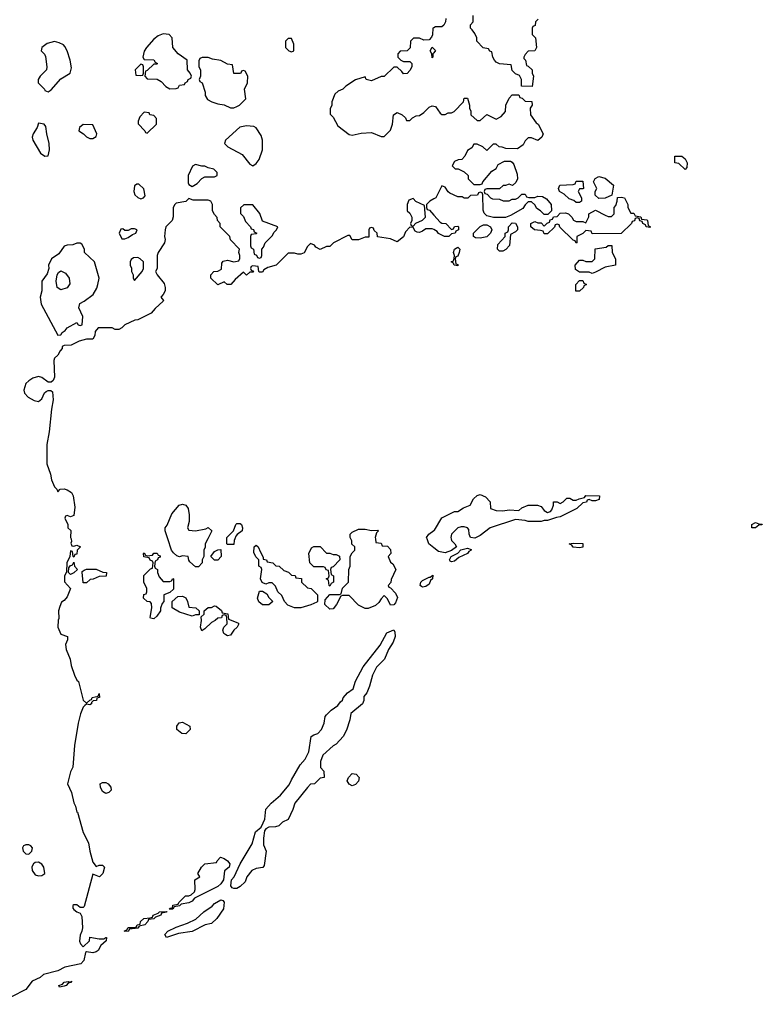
# Model space of a CAD drawing. Header units: inches. Extents: x 2221774 to 2440637, y 201306 to 357559.
# Tile 180 of 245: x 2387413 to 2392052, y 257093 to 263244. Entities that reach past the tile are written whole.
import ezdxf

# ---------------------------------------------------------------- set-up
doc = ezdxf.new("R2010")
doc.units = ezdxf.units.IN
doc.header["$MEASUREMENT"] = 0
for name, color, linetype in [('C3285', 7, 'Continuous'), ('C3286', 7, 'Continuous'), ('C3295', 7, 'Continuous'), ('C3296', 7, 'Continuous')]:
    doc.layers.add(name, color=color, linetype=linetype)

msp = doc.modelspace()

# ---------------------------------------------------------------- linework, layer by layer
at = {"layer": 'C3285', "color": 5, "elevation": 40}
for points in [[(2387733.2, 260000), (2387736.9, 259983.1), (2387732.7, 259972.7), (2387738, 259958), (2387750, 259954), (2387770, 259962), (2387792, 259950), (2387772, 259930), (2387770, 259906), (2387758, 259902), (2387750, 259886), (2387746, 259890), (2387742, 259922), (2387730, 259926), (2387726.8, 259890), (2387707.7, 259850), (2387705.4, 259794.6), (2387692.7, 259767.3), (2387692.7, 259732.7), (2387730.8, 259690), (2387710, 259638), (2387690, 259615.3), (2387674.4, 259605.6), (2387662.8, 259577.2), (2387655.5, 259550), (2387656.9, 259503.1), (2387652.7, 259492.7), (2387651.3, 259450), (2387670, 259404.7), (2387710.8, 259390), (2387712, 259370), (2387699.6, 259340.4), (2387702.8, 259310), (2387728.1, 259248.1), (2387734.8, 259210), (2387754, 259150), (2387770, 259118.8), (2387781, 259110), (2387810, 258994), (2387830, 258974), (2387850, 258994), (2387862, 258998), (2387866, 259010), (2387902, 259018), (2387910, 259034), (2387912, 259010), (2387894, 259006), (2387892, 258990), (2387872, 258988), (2387862, 258978), (2387862, 258970), (2387850, 258964), (2387830, 258968), (2387819.6, 258960.4), (2387810, 258948.7), (2387792.1, 258907.9), (2387777.6, 258850), (2387754.9, 258710), (2387744.7, 258575.3), (2387730, 258546), (2387711.3, 258470), (2387736.8, 258416.8), (2387750, 258352), (2387761, 258330), (2387770, 258294), (2387774, 258294), (2387810, 258166), (2387842, 258102), (2387850.8, 258049.2), (2387870, 257982), (2387890, 257954), (2387910, 257962), (2387930, 257962), (2387942, 257950), (2387931.3, 257910), (2387912, 257890), (2387870, 257906), (2387816, 257704), (2387810, 257698), (2387790, 257698), (2387770, 257715.3), (2387750, 257715.3), (2387744.7, 257710), (2387745.4, 257694.6), (2387750, 257686), (2387770, 257671.3), (2387790, 257662), (2387801, 257641), (2387804, 257570), (2387801, 257550), (2387790, 257526), (2387786.8, 257486.8), (2387792, 257470), (2387810, 257452), (2387848, 257490), (2387850, 257512), (2387910, 257502), (2387938, 257502), (2387951.2, 257511.1), (2387954, 257510), (2387952, 257490), (2387919.6, 257460.4), (2387902, 257430), (2387890, 257422), (2387870, 257415.3), (2387830, 257422), (2387823.5, 257416.5), (2387813.5, 257366.5), (2387793.7, 257346.3), (2387694.4, 257325.6), (2387650, 257302), (2387561, 257279), (2387539.8, 257260.2), (2387490, 257238), (2387450, 257186), (2387270, 257093.2)], [(2388587.7, 260000), (2388572, 259970), (2388571.3, 259948.7), (2388562, 259930), (2388562, 259890), (2388552, 259870), (2388552, 259850), (2388530, 259826), (2388510, 259826), (2388476.4, 259856.4), (2388468.4, 259868.4), (2388466, 259890), (2388430, 259895.3), (2388410, 259888), (2388394.6, 259894.6), (2388373.6, 259913.6), (2388362, 259930), (2388338.7, 260000)], [(2388756.4, 260000), (2388752, 259990), (2388750, 259966), (2388710, 259966), (2388706, 259970), (2388706, 260000)], [(2389635.3, 260000), (2389638, 259978), (2389670, 259974), (2389678, 259958), (2389710, 259954), (2389730, 259934), (2389731.6, 259908.4), (2389714, 259890), (2389730, 259854), (2389743.6, 259843.6), (2389762, 259810), (2389732.7, 259747.3), (2389731.6, 259728.4), (2389714, 259710), (2389718, 259698), (2389730, 259694), (2389761, 259661), (2389773.7, 259633.7), (2389759.8, 259600.2), (2389750, 259588), (2389730, 259586), (2389710, 259626), (2389690, 259646), (2389670, 259626), (2389656.9, 259603.1), (2389635.3, 259584.7), (2389590, 259566), (2389570, 259566), (2389530, 259586), (2389470, 259646), (2389430, 259646), (2389418, 259642), (2389392, 259590), (2389370, 259564), (2389350, 259562), (2389318, 259590), (2389320.4, 259619.6), (2389350, 259654), (2389410, 259654), (2389422, 259658), (2389428.4, 259691.6), (2389466, 259730), (2389468, 259810), (2389478, 259830), (2389478, 259890), (2389490, 259914), (2389506, 259930), (2389506, 259950), (2389488.4, 259968.4), (2389487.3, 259987.3), (2389482.1, 260000)], [(2390000, 259945.4), (2389969.4, 259969.4), (2389957.8, 260000)]]:
    msp.add_lwpolyline(points, dxfattribs=at)
for points in [[(2388210, 259894), (2388242, 259898), (2388250, 259912), (2388271.6, 259911.6), (2388278, 259898), (2388290, 259894), (2388290, 259886), (2388278, 259882), (2388274, 259870), (2388258, 259862), (2388254, 259830), (2388258, 259818), (2388274, 259810), (2388274, 259790), (2388283.6, 259763.6), (2388310, 259734), (2388350, 259734), (2388362, 259738), (2388370, 259754), (2388374, 259750), (2388372.7, 259687.3), (2388350, 259666), (2388314, 259650), (2388314, 259610), (2388303.6, 259596.4), (2388292.7, 259567.3), (2388292, 259550), (2388270, 259518), (2388250, 259502), (2388230, 259506), (2388228, 259510), (2388238, 259570), (2388236.4, 259596.4), (2388227.3, 259607.3), (2388208.4, 259608.4), (2388186, 259630), (2388187.3, 259652.7), (2388202, 259658), (2388206, 259670), (2388206, 259690), (2388188, 259730), (2388188.4, 259771.6), (2388230, 259814), (2388242, 259818), (2388246, 259850), (2388242, 259862), (2388227.3, 259867.3), (2388222, 259882), (2388187.3, 259887.3), (2388186, 259910), (2388190, 259914), (2388198, 259898)], [(2388630, 259868), (2388606, 259890), (2388630, 259922), (2388650, 259932), (2388670, 259934), (2388672, 259890), (2388650, 259868)], [(2389170, 259568.7), (2389128.8, 259568.9), (2389087.3, 259587.3), (2389066, 259610), (2389050, 259646), (2389026, 259670), (2389010, 259706), (2388990, 259726), (2388970, 259726), (2388950, 259718), (2388927.3, 259727.3), (2388918, 259750), (2388926, 259810), (2388922, 259822), (2388906, 259830), (2388906, 259870), (2388888.4, 259888.4), (2388876.4, 259916.4), (2388878, 259950), (2388890, 259962), (2388902, 259950), (2388918, 259918), (2388934, 259886), (2388934, 259874), (2388954, 259870), (2388958, 259858), (2388994, 259850), (2389012.7, 259832.7), (2389034, 259830), (2389063.6, 259803.6), (2389092.7, 259792.7), (2389110, 259774), (2389132.7, 259772.7), (2389138, 259758), (2389172.7, 259752.7), (2389174, 259730), (2389210, 259694), (2389234, 259690), (2389274, 259650), (2389274, 259610), (2389270, 259606), (2389231.6, 259588.4)], [(2389370, 259902), (2389390, 259902), (2389411.6, 259891.6), (2389412, 259870), (2389370, 259826), (2389358, 259822), (2389354, 259810), (2389358, 259778), (2389374, 259770), (2389374, 259730), (2389358, 259722), (2389350, 259706), (2389346, 259710), (2389342, 259742), (2389328, 259750), (2389342, 259758), (2389346, 259770), (2389342, 259802), (2389327.3, 259807.3), (2389322, 259822), (2389310, 259826), (2389250, 259826), (2389226, 259850), (2389218, 259910), (2389236.4, 259943.6), (2389250, 259952), (2389290, 259952), (2389330, 259912), (2389351.2, 259911.1)], [(2387730, 259778), (2387718, 259790), (2387720.4, 259819.6), (2387727.3, 259832.7), (2387742, 259838), (2387750, 259854), (2387754, 259830), (2387774, 259810), (2387750, 259788.7)], [(2387810, 259726), (2387808.7, 259730), (2387802, 259790), (2387803.1, 259796.9), (2387814.6, 259805.4), (2387830, 259811), (2387890, 259811), (2387932.7, 259792.7), (2387954, 259790), (2387952, 259768), (2387910, 259766), (2387871.6, 259748.4), (2387852.7, 259747.3), (2387830, 259726)], [(2389930, 259699), (2389922, 259702), (2389915.3, 259710), (2389919, 259730), (2389930, 259741), (2389970, 259762), (2389978, 259762), (2389994, 259774), (2389992, 259750), (2389979.6, 259740.4), (2389970, 259718), (2389950, 259704)], [(2388970, 259588), (2388930, 259588.7), (2388906.3, 259606.3), (2388899, 259630), (2388910, 259674), (2388930, 259674), (2388956.9, 259656.9), (2388970, 259634), (2388994, 259610)], [(2388490, 259518), (2388410, 259542), (2388366, 259570), (2388366, 259610), (2388400.4, 259639.6), (2388430, 259642), (2388451.3, 259631.3), (2388462, 259610), (2388470, 259574), (2388514, 259570), (2388534, 259550), (2388534, 259526), (2388530, 259526), (2388510, 259526)], [(2388710, 259395.3), (2388701.2, 259401.2), (2388688.7, 259410), (2388682, 259430), (2388688, 259450), (2388708, 259470), (2388706, 259510), (2388702, 259522), (2388690, 259526), (2388678, 259522), (2388672.7, 259507.3), (2388650, 259506), (2388634, 259490), (2388610, 259478), (2388570, 259438), (2388550, 259426), (2388542, 259450), (2388548, 259490), (2388546, 259514), (2388566, 259530), (2388566, 259550), (2388590, 259571.3), (2388610, 259572), (2388630, 259582), (2388639.6, 259579.6), (2388672.7, 259552.7), (2388678, 259538), (2388712.7, 259532.7), (2388718, 259498), (2388776, 259476), (2388782, 259470), (2388772, 259450), (2388751.3, 259430), (2388730, 259398)], [(2388750, 257816), (2388740.7, 257820.7), (2388732.7, 257832.7), (2388736, 257870), (2388753.2, 257890), (2388789, 257970), (2388864.4, 258095.6), (2388886, 258170), (2388920.2, 258199.8), (2388934, 258226), (2388944, 258250), (2388950, 258311.3), (2388984, 258350), (2389041.2, 258398.8), (2389096.2, 258463.8), (2389110, 258495.5), (2389165.1, 258590), (2389195.6, 258624.4), (2389218, 258670), (2389234.6, 258765.4), (2389250, 258776), (2389275.5, 258784.5), (2389299, 258810), (2389314, 258850), (2389322, 258890), (2389330, 258902), (2389358, 258930), (2389400.4, 258959.6), (2389416.4, 258983.6), (2389430, 258994), (2389432.9, 259007.1), (2389460.2, 259039.8), (2389496, 259064), (2389510, 259111.3), (2389559, 259201), (2389664.1, 259335.9), (2389707.2, 259412.8), (2389750, 259432), (2389756.8, 259416.8), (2389757.3, 259390), (2389745.2, 259354.8), (2389716, 259310), (2389690.8, 259250), (2389641.6, 259198.4), (2389617.3, 259150), (2389598.8, 259081.2), (2389582, 259038), (2389563.6, 259016.4), (2389562, 258990), (2389554, 258970), (2389482, 258910), (2389476, 258870), (2389453.7, 258806.3), (2389434, 258766), (2389390, 258718), (2389370, 258708), (2389306, 258650), (2389291.3, 258610), (2389291.6, 258571.6), (2389312, 258550), (2389314, 258510), (2389290, 258506), (2389254, 258470), (2389230, 258468), (2389210, 258448), (2389130.8, 258349.2), (2389118.8, 258310), (2389090, 258248), (2389054, 258230), (2389031.6, 258208.4), (2389010, 258202), (2388970, 258199), (2388950.8, 258189.2), (2388942.8, 258177.2), (2388934.8, 258130), (2388936, 258090), (2388952, 258050), (2388939.6, 257960.4), (2388931.6, 257948.4), (2388890, 257942), (2388862, 257930), (2388832, 257890), (2388822, 257858), (2388790, 257829), (2388770, 257816)], [(2388450, 258782), (2388424.7, 258784.7), (2388395.3, 258810), (2388395.3, 258830), (2388409.2, 258850.8), (2388430, 258854.8), (2388476, 258830), (2388478, 258810)], [(2389490, 258458), (2389470, 258468), (2389458, 258490), (2389466, 258510), (2389490, 258534), (2389514, 258530), (2389534, 258510), (2389530, 258486), (2389510, 258466)], [(2387950, 258409.2), (2387930, 258422), (2387917.2, 258450), (2387915.3, 258470), (2387930, 258478.8), (2387950, 258478.8), (2387964.7, 258470), (2387981, 258450), (2387984.7, 258430), (2387970, 258415.3)], [(2387470, 258089.4), (2387450, 258089.3), (2387437.3, 258082.7), (2387430.7, 258070), (2387434, 258050), (2387450, 258034), (2387470, 258030.6), (2387489.4, 258050), (2387492, 258070), (2387482.5, 258082.5)], [(2388347.3, 257687.3), (2388352.7, 257692.7), (2388367.3, 257692.7), (2388370, 257712), (2388402, 257718), (2388406, 257730), (2388449, 257771), (2388470, 257771.3), (2388483.1, 257776.9), (2388504, 257796), (2388509, 257810), (2388506, 257870), (2388538, 257890), (2388526, 257910), (2388548, 257950), (2388568.8, 257971.1), (2388642, 257978), (2388646, 257990), (2388668, 258012), (2388690, 258004.7), (2388711, 257990), (2388724.7, 257970), (2388722, 257950), (2388692.7, 257927.3), (2388686, 257870), (2388670, 257845.2), (2388650, 257829.2), (2388504.7, 257755.3), (2388490, 257738), (2388470, 257728), (2388422, 257718), (2388410, 257708), (2388378, 257702), (2388370, 257688)], [(2387530, 257982), (2387510, 257979), (2387498, 257970), (2387487.5, 257952.5), (2387490.8, 257930), (2387510, 257901), (2387530, 257894.8), (2387550, 257898), (2387568.7, 257911.3), (2387564, 257950), (2387550, 257968.7)], [(2388330, 257509.5), (2388319.3, 257530), (2388339, 257550), (2388390, 257575.5), (2388460.1, 257599.9), (2388514, 257626), (2388562.7, 257670), (2388614.3, 257705.7), (2388630, 257722), (2388670, 257746.8), (2388682, 257742), (2388690, 257732), (2388686, 257690), (2388644.7, 257630), (2388610, 257599), (2388570.9, 257589.1), (2388490, 257548.7), (2388405.5, 257534.5)], [(2388090, 257548), (2388066, 257550), (2388082, 257558), (2388090, 257572), (2388127.3, 257572.7), (2388142, 257578), (2388146, 257590), (2388166, 257594), (2388168, 257610), (2388188, 257630), (2388227.3, 257632.7), (2388242, 257638), (2388246, 257650), (2388278, 257662), (2388286, 257670), (2388332.7, 257672.7), (2388330, 257668), (2388298, 257662), (2388294, 257650), (2388262, 257638), (2388250, 257628), (2388218, 257622), (2388214, 257610), (2388194, 257590), (2388158, 257582), (2388150, 257568), (2388098, 257562)], [(2387660.4, 257200.4), (2387658, 257210), (2387680.4, 257219.6), (2387690, 257230.6), (2387715.3, 257235.3), (2387728.4, 257231.6), (2387738, 257238), (2387732, 257230), (2387714.8, 257225.2), (2387702, 257210), (2387690, 257206)]]:
    msp.add_lwpolyline(points, close=True, dxfattribs=at)
at = {"layer": 'C3286', "color": 5, "elevation": 40}
for points in [[(2390000, 263193), (2389994, 263190), (2389991.2, 263148.9), (2389985.4, 263134.6), (2389970, 263118), (2389936.4, 263116.4), (2389910, 263128), (2389872.7, 263127.3), (2389854, 263110), (2389851.6, 263068.4), (2389834, 263050), (2389790, 263046), (2389774, 263030), (2389774, 263010), (2389794, 262990), (2389810, 262982), (2389850, 262982), (2389862, 262970), (2389862, 262950), (2389850, 262926), (2389832.7, 262907.3), (2389810, 262906), (2389800.4, 262920.4), (2389770, 262946), (2389750, 262946), (2389690, 262888), (2389670, 262888), (2389610, 262862), (2389578, 262870), (2389570, 262886), (2389510, 262868.7), (2389450, 262828), (2389430.9, 262809.1), (2389402, 262798), (2389382, 262778), (2389362, 262730), (2389362, 262710), (2389352.7, 262687.3), (2389352.7, 262652.7), (2389370, 262634), (2389399.8, 262579.8), (2389470, 262526), (2389490, 262522.8), (2389545.6, 262534.4), (2389610, 262538), (2389670, 262514), (2389690, 262514), (2389730, 262554), (2389742, 262590), (2389748.7, 262650), (2389770, 262664.7), (2389802, 262650), (2389822, 262630), (2389830, 262614), (2389850, 262614), (2389866, 262630), (2389890, 262642), (2389910, 262644.7), (2389936.5, 262663.5), (2389970, 262698), (2389990, 262704.7), (2390000, 262703.3)], [(2390000, 263037.4), (2389994, 263030), (2389994, 263010), (2389990, 263006), (2389988, 263030), (2389978, 263050), (2389990, 263072), (2390000, 263062.3)], [(2390000, 261932.2), (2389990, 261938), (2389950, 261938), (2389930, 261922), (2389910, 261914), (2389895.3, 261915.3), (2389883.1, 261923.1), (2389870, 261946), (2389850, 261948), (2389822, 261918), (2389810, 261888), (2389770, 261855.3), (2389730, 261875.3), (2389647.3, 261887.3), (2389646, 261910), (2389627.3, 261927.3), (2389622, 261942), (2389610, 261946), (2389598, 261942), (2389594, 261930), (2389594, 261886), (2389570, 261886), (2389530, 261868), (2389490, 261868), (2389474.6, 261894.6), (2389463.6, 261896.4), (2389374, 261850), (2389350, 261826), (2389330, 261826), (2389290, 261808), (2389263.1, 261823.1), (2389255.3, 261835.3), (2389230, 261846), (2389210, 261826), (2389190, 261788), (2389170, 261778), (2389150, 261778), (2389130, 261786), (2389090, 261786), (2389014, 261710), (2388963.6, 261696.4), (2388938, 261682), (2388930, 261666), (2388910, 261666), (2388906, 261670), (2388902, 261702), (2388870, 261706), (2388858, 261702), (2388854, 261690), (2388858, 261678), (2388872.7, 261672.7), (2388870, 261666), (2388850, 261666), (2388830, 261648), (2388810, 261666), (2388759.6, 261620.4), (2388731.6, 261588.4), (2388708.4, 261588.4), (2388690, 261606), (2388650, 261588), (2388606, 261630), (2388606, 261650), (2388626, 261670), (2388650, 261672), (2388674, 261686), (2388676.4, 261723.6), (2388684.7, 261735.3), (2388710, 261742), (2388750, 261732), (2388782, 261738), (2388787.3, 261752.7), (2388788, 261770), (2388782, 261790), (2388786, 261810), (2388728.8, 261868.9), (2388726, 261890), (2388666, 261950), (2388666, 261970), (2388648.4, 261988.4), (2388647.3, 262007.3), (2388630, 262026), (2388618, 262050), (2388618, 262090), (2388606, 262110), (2388590, 262115.3), (2388496.4, 262116.4), (2388470, 262126), (2388450, 262108), (2388390, 262098), (2388382, 262090), (2388372, 262070), (2388371.6, 262011.6), (2388364.7, 261990), (2388326, 261950), (2388321, 261930), (2388318, 261890), (2388322, 261870), (2388318, 261850), (2388278, 261790), (2388271.3, 261770), (2388271.3, 261690), (2388262, 261670), (2388272, 261650), (2388315.3, 261595.3), (2388322, 261570), (2388322, 261550), (2388310, 261526), (2388294, 261510), (2388312, 261490), (2388310, 261486), (2388259.6, 261440.4), (2388234, 261410), (2388150, 261368), (2388132.7, 261367.3), (2388070, 261338), (2388050, 261318), (2388031.6, 261308.4), (2388010, 261308), (2387990, 261318), (2387902, 261318), (2387883.6, 261296.4), (2387882, 261270), (2387870, 261248), (2387830, 261248.7), (2387783.6, 261236.4), (2387734, 261210), (2387691.3, 261208.7), (2387678, 261202), (2387678, 261190), (2387664.5, 261175.5), (2387650, 261148.7), (2387630.7, 261129.3), (2387625.2, 261114.8), (2387630.5, 261010), (2387622.8, 260990), (2387610, 260979.3), (2387590, 260979.5), (2387550, 261009), (2387530, 261015.3), (2387495.3, 261004.7), (2387470, 260988.7), (2387451.3, 260970), (2387438, 260930), (2387442, 260910), (2387465.4, 260885.4), (2387504, 260864), (2387530, 260858.8), (2387550, 260876), (2387568, 260912), (2387578.7, 260921.3), (2387590, 260928), (2387607.7, 260927.7), (2387618.3, 260918.3), (2387622.6, 260870), (2387610.6, 260810), (2387596.3, 260670), (2387582.3, 260590), (2387581.6, 260470), (2387604.7, 260404.7), (2387610.6, 260370), (2387630, 260324.7), (2387644.7, 260310), (2387650, 260294), (2387666, 260310), (2387690, 260313.4), (2387710, 260306.8), (2387736, 260290), (2387746, 260270), (2387758, 260198), (2387750, 260146), (2387730, 260138), (2387710, 260146), (2387698, 260142), (2387694, 260130), (2387714, 260090), (2387714, 260070), (2387732, 260052), (2387731, 260010), (2387733.2, 260000)], [(2390000, 262123.7), (2389974, 262110), (2389954, 262090), (2389954, 262070), (2389958, 262058), (2389972.7, 262052.7), (2390000, 262022.8)], [(2388338.7, 260000), (2388322, 260050), (2388322, 260070), (2388333.2, 260086.8), (2388362.9, 260157.1), (2388409.4, 260210.6), (2388430, 260218), (2388450, 260212), (2388464.7, 260190), (2388471, 260150), (2388471, 260109), (2388462, 260070), (2388470, 260054), (2388510, 260051.3), (2388576.4, 260063.6), (2388590, 260072), (2388614, 260050), (2388587.7, 260000)], [(2388706, 260000), (2388706, 260010), (2388748, 260050), (2388762, 260090), (2388770, 260096), (2388790, 260096), (2388798, 260090), (2388804.7, 260070), (2388802, 260050), (2388771.6, 260028.4), (2388763.6, 260016.4), (2388756.4, 260000)], [(2389482.1, 260000), (2389478, 260010), (2389478, 260030), (2389490, 260042), (2389530, 260062), (2389570, 260062), (2389610, 260052), (2389650, 260054), (2389654, 260050), (2389642, 260038), (2389634, 260010), (2389635.3, 260000)], [(2389957.8, 260000), (2389954, 260010), (2389969, 260030), (2390000, 260052.8)]]:
    msp.add_lwpolyline(points, dxfattribs=at)
for points in [[(2388310, 263155.3), (2388276.9, 263143.1), (2388250, 263122), (2388204.7, 263070), (2388190, 263046), (2388182, 263010), (2388190, 262994), (2388250, 262992), (2388258, 262978), (2388274, 262970), (2388270, 262966), (2388250, 262966), (2388210, 262926), (2388198, 262922), (2388194, 262890), (2388210, 262874), (2388271.6, 262871.6), (2388296.9, 262856.9), (2388325.4, 262825.4), (2388350, 262812), (2388390, 262814), (2388402, 262818), (2388410, 262834), (2388442, 262838), (2388446, 262850), (2388462, 262858), (2388466, 262870), (2388482, 262878), (2388486, 262890), (2388478, 262910), (2388462, 262930), (2388458, 262990), (2388402, 263030), (2388369.1, 263069.1), (2388366, 263130), (2388346, 263150)], [(2389110, 263126), (2389090, 263126), (2389074, 263110), (2389074, 263070), (2389094, 263050), (2389110, 263042), (2389126, 263050), (2389126, 263090)], [(2387630, 263106.6), (2387584.9, 263095.1), (2387550.7, 263070), (2387546.8, 263050), (2387568.3, 263028.3), (2387574.6, 263014.6), (2387582.4, 262950), (2387579.3, 262930), (2387540.4, 262890), (2387528.6, 262870), (2387528.9, 262848.9), (2387567.3, 262810), (2387570, 262802), (2387590, 262792), (2387610, 262804.7), (2387670, 262874.8), (2387728, 262910), (2387737.2, 262942.8), (2387729, 262990), (2387709, 263050), (2387695.5, 263075.5), (2387686, 263086), (2387659.5, 263099.5)], [(2388590, 263008), (2388552.7, 263007.3), (2388538, 263002), (2388532.7, 262987.3), (2388532, 262950), (2388542, 262930), (2388542, 262890), (2388534, 262870), (2388538, 262858), (2388552, 262850), (2388571.3, 262790), (2388572, 262770), (2388585.4, 262745.4), (2388614, 262730), (2388650, 262718), (2388690, 262712), (2388730, 262692), (2388750, 262692), (2388770, 262702), (2388786, 262710), (2388826, 262750), (2388818, 262810), (2388835.3, 262850), (2388838, 262890), (2388822, 262922), (2388810, 262926), (2388798, 262922), (2388794, 262910), (2388787.3, 262907.3), (2388750, 262908), (2388742, 262962), (2388710, 262966), (2388670, 262988), (2388616.4, 262996.4)], [(2388170, 262966), (2388134, 262930), (2388138, 262898), (2388170, 262894), (2388182, 262898), (2388186, 262910), (2388186, 262950), (2388182, 262962)], [(2388190, 262666), (2388163.6, 262636.4), (2388152, 262610), (2388152.7, 262592.7), (2388194, 262550), (2388198, 262538), (2388210, 262534), (2388268, 262590), (2388267.3, 262627.3), (2388250, 262646), (2388226, 262650), (2388222, 262662)], [(2387530, 262598), (2387522, 262570), (2387495.8, 262530), (2387490.3, 262510), (2387494.9, 262490), (2387542.8, 262410), (2387570, 262391.3), (2387590, 262394), (2387598, 262430), (2387596, 262470), (2387581.2, 262530), (2387576.4, 262576.4), (2387566, 262590)], [(2387810, 262588), (2387786, 262570), (2387782, 262550), (2387811, 262531), (2387830, 262512), (2387850, 262502), (2387870, 262502), (2387890, 262514), (2387895.3, 262530), (2387870, 262586)], [(2388830, 262580.9), (2388788.1, 262571.9), (2388698, 262490), (2388692, 262470), (2388712, 262450), (2388802, 262402), (2388850, 262341), (2388870, 262331.3), (2388890, 262344.7), (2388908.7, 262370), (2388928.7, 262430), (2388928.7, 262490), (2388920.2, 262520.2), (2388890, 262568.7), (2388875.5, 262575.5)], [(2388510, 262338), (2388491.2, 262328.9), (2388466, 262270), (2388464.7, 262250), (2388464.7, 262224.7), (2388470, 262214), (2388490, 262202), (2388520.4, 262219.6), (2388550, 262252), (2388570, 262262), (2388630, 262262), (2388646, 262270), (2388646, 262290), (2388626, 262310), (2388590, 262318), (2388570, 262328), (2388550, 262328)], [(2388156.4, 262216.4), (2388143.6, 262216.4), (2388130, 262206), (2388124.7, 262170), (2388132, 262150), (2388150, 262132), (2388170, 262124.7), (2388186, 262130), (2388196.4, 262143.6), (2388187.3, 262187.3)], [(2389870, 262126), (2389844.7, 262115.3), (2389834, 262090), (2389834, 262050), (2389850, 262034), (2389862, 262010), (2389862, 261990), (2389854, 261970), (2389858, 261958), (2389870, 261954), (2389888, 261972), (2389930, 261992), (2389948, 262010), (2389942, 262082), (2389888.4, 262108.4)], [(2388812.7, 262087.3), (2388792.7, 262067.3), (2388792.7, 262032.7), (2388810, 262014), (2388823.6, 261983.6), (2388854, 261950), (2388858, 261938), (2388872.7, 261932.7), (2388878, 261918), (2388894, 261910), (2388890, 261906), (2388858, 261902), (2388854, 261890), (2388854, 261830), (2388858, 261818), (2388874, 261810), (2388878, 261778), (2388892.7, 261772.7), (2388898, 261758), (2388910, 261754), (2388922, 261758), (2388926, 261770), (2388926, 261810), (2388936.4, 261823.6), (2388946, 261850), (2388990, 261894), (2389003.1, 261916.9), (2389018, 261930), (2389026, 261950), (2388930, 261986), (2388913.6, 262033.6), (2388870, 262086)], [(2388130, 261938), (2388110, 261938), (2388090, 261926), (2388070, 261926), (2388056.4, 261936.4), (2388045.4, 261934.6), (2388034, 261910), (2388050, 261874), (2388070, 261874), (2388090, 261882), (2388118, 261902), (2388138, 261910), (2388146, 261930)], [(2387790, 261848), (2387770, 261848), (2387743.6, 261836.4), (2387710, 261835.3), (2387690, 261828), (2387658, 261782), (2387610.8, 261750), (2387593, 261710), (2387594.9, 261690), (2387584.8, 261655.2), (2387551.7, 261610), (2387550.3, 261550), (2387540.9, 261510), (2387545.8, 261465.8), (2387650, 261272), (2387670, 261274), (2387678, 261290), (2387697.2, 261302.8), (2387710, 261318), (2387770, 261352), (2387778, 261338), (2387790, 261334), (2387802, 261338), (2387808, 261390), (2387783.1, 261443.1), (2387789, 261470), (2387815.5, 261484.5), (2387872.1, 261527.9), (2387894.2, 261565.8), (2387901.2, 261590), (2387909, 261630), (2387879, 261730), (2387818, 261790), (2387818, 261810), (2387800.4, 261840.4)], [(2388150, 261758), (2388123.6, 261756.4), (2388110, 261746), (2388102, 261730), (2388102, 261710), (2388111.6, 261691.6), (2388112, 261670), (2388122, 261650), (2388122, 261630), (2388130, 261614), (2388178, 261670), (2388186, 261690), (2388186, 261730), (2388166, 261750)], [(2387670, 261556), (2387647, 261570), (2387639.6, 261610), (2387647, 261650), (2387655.1, 261664.9), (2387670, 261674.8), (2387699.3, 261659.3), (2387721, 261630), (2387726, 261594), (2387710, 261568.7)]]:
    msp.add_lwpolyline(points, close=True, dxfattribs=at)
at = {"layer": 'C3295', "color": 5, "elevation": 40}
msp.add_lwpolyline([(2390108, 260000), (2390110.4, 259990.4), (2390131.3, 259970), (2390142, 259950), (2390110, 259928), (2390070, 259914), (2390030, 259922), (2390000, 259945.4)], dxfattribs=at)
for points in [[(2390910, 259945.2), (2390870.9, 259949.1), (2390862, 259962), (2390846, 259970), (2390870, 259974), (2390930.6, 259970.6), (2390930, 259949.4)], [(2390110, 259858), (2390102, 259862), (2390098, 259870), (2390108.7, 259891.3), (2390150, 259912), (2390168.4, 259931.6), (2390210, 259942), (2390234, 259934), (2390234, 259930), (2390218, 259922), (2390210.6, 259909.4), (2390156, 259884), (2390130, 259862)]]:
    msp.add_lwpolyline(points, close=True, dxfattribs=at)
at = {"layer": 'C3296', "color": 5, "elevation": 40}
for points in [[(2390074, 263250), (2390072, 263230), (2390062, 263210), (2390050, 263198), (2390010, 263198), (2390000, 263193)], [(2390652.7, 263247.3), (2390634, 263230), (2390632.7, 263207.3), (2390618, 263202), (2390614, 263190), (2390614, 263150), (2390634, 263130), (2390642, 263070), (2390630, 263048), (2390590, 263046), (2390570, 263026), (2390562, 263010), (2390562, 263002), (2390571.6, 262991.6), (2390578, 262958), (2390590, 262954), (2390614, 262930), (2390614, 262910), (2390622, 262890), (2390614, 262826), (2390547.3, 262827.3), (2390548, 262870), (2390535.3, 262895.3), (2390510, 262906), (2390490, 262926), (2390482, 262962), (2390410, 262968), (2390390, 262978), (2390378, 262990), (2390368, 263010), (2390362, 263042), (2390350, 263046), (2390342, 263062), (2390307.3, 263067.3), (2390269.1, 263109.1), (2390268, 263130), (2390256.4, 263156.4), (2390240.4, 263180.4), (2390228, 263190), (2390228.4, 263211.6), (2390246, 263230), (2390246, 263270)], [(2390000, 263062.3), (2390011.3, 263051.3), (2390000, 263037.4)], [(2390000, 262703.3), (2390010, 262702), (2390039.6, 262659.6), (2390050, 262652), (2390070, 262652), (2390090, 262662), (2390110, 262662), (2390126, 262670), (2390186, 262730), (2390190, 262754), (2390210, 262754), (2390222, 262710), (2390222, 262690), (2390231.2, 262671.1), (2390232, 262650), (2390270, 262614), (2390290, 262614), (2390330, 262652), (2390390, 262622), (2390420.4, 262639.6), (2390448, 262670), (2390448.7, 262710), (2390470, 262754), (2390490, 262774), (2390530, 262774), (2390538, 262758), (2390552.7, 262752.7), (2390570, 262734), (2390612.7, 262732.7), (2390614, 262710), (2390602, 262690), (2390604.7, 262650), (2390639.6, 262599.6), (2390652, 262590), (2390682, 262530), (2390674, 262510), (2390650, 262488), (2390610, 262506), (2390590, 262506), (2390570, 262486), (2390558, 262462), (2390523.6, 262436.4), (2390450, 262438), (2390427.3, 262447.3), (2390408.4, 262448.4), (2390390, 262466), (2390370, 262466), (2390330, 262426), (2390306, 262450), (2390270, 262466), (2390250, 262466), (2390236.9, 262443.1), (2390210, 262426), (2390194, 262390), (2390174, 262370), (2390152.7, 262367.3), (2390130, 262358), (2390114, 262330), (2390132.7, 262312.7), (2390151.6, 262311.6), (2390190, 262294), (2390214, 262270), (2390214, 262250), (2390250, 262214), (2390290, 262214), (2390302, 262218), (2390306, 262230), (2390363.1, 262296.9), (2390390, 262314), (2390402, 262338), (2390440.4, 262359.6), (2390479.6, 262359.6), (2390490, 262354), (2390499.6, 262339.6), (2390519.6, 262279.6), (2390522, 262250), (2390512.7, 262227.3), (2390491.6, 262208.4), (2390470, 262215.3), (2390447.3, 262207.3), (2390432.7, 262207.3), (2390410, 262188), (2390330, 262186), (2390318, 262182), (2390314, 262170), (2390318, 262158), (2390332.7, 262152.7), (2390354, 262130), (2390365.4, 262125.4), (2390410, 262122), (2390432.7, 262112.7), (2390470, 262112), (2390490, 262122), (2390510, 262122), (2390526, 262130), (2390550, 262154), (2390570, 262154), (2390578, 262138), (2390592.7, 262132.7), (2390630, 262132), (2390650, 262142), (2390679.6, 262139.6), (2390703.6, 262123.6), (2390732, 262090), (2390734, 262050), (2390712.7, 262027.3), (2390690, 262026), (2390666, 262050), (2390643.1, 262063.1), (2390630, 262086), (2390610, 262106), (2390590, 262106), (2390570, 262086), (2390556.9, 262063.1), (2390479.6, 262020.4), (2390447.3, 262007.3), (2390372.7, 262007.3), (2390330, 262018), (2390314.6, 262034.6), (2390307.3, 262052.7), (2390306, 262150), (2390302, 262162), (2390290, 262166), (2390278, 262162), (2390272, 262148), (2390230, 262146), (2390211.6, 262128.4), (2390190, 262128), (2390176.4, 262136.4), (2390150, 262138), (2390100.2, 262160.2), (2390088.8, 262168.9), (2390070, 262198), (2390050, 262206), (2390012, 262130), (2390000, 262123.7)], [(2390000, 262022.8), (2390039.6, 261979.6), (2390050, 261972), (2390074, 261970), (2390110, 261934), (2390122, 261938), (2390128.4, 261951.6), (2390150, 261954), (2390154, 261950), (2390154, 261930), (2390138, 261922), (2390134, 261910), (2390110, 261906), (2390094, 261890), (2390066, 261890), (2390030, 261908), (2390020.4, 261920.4), (2390000, 261932.2)], [(2390000, 260052.8), (2390004.1, 260055.9), (2390050, 260132), (2390130, 260172), (2390150, 260172), (2390184.7, 260195.3), (2390226, 260210), (2390248, 260250), (2390270, 260271.3), (2390290, 260278), (2390323.6, 260263.6), (2390351.6, 260231.6), (2390354, 260190), (2390390, 260178), (2390430, 260174.8), (2390470, 260181), (2390530, 260178), (2390550, 260194), (2390588.4, 260211.6), (2390648.4, 260211.6), (2390670, 260202), (2390690, 260178), (2390710, 260164.7), (2390728.8, 260171.1), (2390738, 260182), (2390748, 260210), (2390748.4, 260231.6), (2390771.2, 260231.1), (2390790, 260222), (2390808.4, 260231.6), (2390830, 260254), (2390850, 260254), (2390870, 260242), (2390890, 260242), (2390908.4, 260251.6), (2390942, 260258), (2390950, 260272), (2391034, 260270), (2391032.7, 260247.3), (2391010, 260238), (2390990, 260238), (2390970, 260246), (2390958, 260242), (2390954, 260230), (2390930, 260226), (2390894, 260190), (2390790, 260138), (2390765.4, 260134.6), (2390710, 260115.3), (2390690, 260115.3), (2390670, 260108.7), (2390590, 260108.7), (2390570, 260115.3), (2390510, 260122), (2390350.9, 260069.1), (2390290, 260021.2), (2390255.3, 260004.7), (2390229.5, 260009.5), (2390220.9, 260030), (2390218, 260058), (2390209.3, 260069.3), (2390190, 260076), (2390170, 260076), (2390150, 260069.6), (2390110.4, 260030), (2390105.5, 260010), (2390108, 260000)]]:
    msp.add_lwpolyline(points, dxfattribs=at)
for points in [[(2391570, 262308), (2391530, 262346), (2391506, 262350), (2391506, 262390), (2391550, 262392), (2391570, 262374), (2391582, 262350), (2391579.6, 262320.4)], [(2391030, 262126), (2391008.4, 262148.4), (2391008, 262170), (2391018, 262190), (2390998, 262230), (2391008.8, 262251.1), (2391030, 262264.7), (2391070, 262254), (2391122, 262210), (2391112.7, 262147.3), (2391070, 262128)], [(2390890, 262102), (2390874, 262114), (2390844.7, 262124.7), (2390814.6, 262154.6), (2390786, 262170), (2390778, 262190), (2390788, 262210), (2390870, 262214), (2390882, 262218), (2390890, 262234), (2390930, 262234), (2390934, 262190), (2390930, 262186), (2390910, 262186), (2390902, 262170), (2390922, 262130), (2390922, 262110), (2390910, 262102)], [(2391230, 262034), (2391250, 262034), (2391258, 262018), (2391292.7, 262012.7), (2391298, 261998), (2391330, 261994), (2391334, 261990), (2391338, 261958), (2391354, 261950), (2391350, 261946), (2391326, 261950), (2391322, 261962), (2391306, 261970), (2391302, 261982), (2391287.3, 261987.3), (2391282, 262002), (2391270, 262006), (2391258, 262002), (2391252.7, 261987.3), (2391238, 261982), (2391234, 261970), (2391170, 261908), (2390990, 261906), (2390982, 261922), (2390950, 261926), (2390931.6, 261908.4), (2390894, 261890), (2390894, 261850), (2390890, 261848), (2390882, 261862), (2390870, 261866), (2390787.3, 261947.3), (2390782, 261962), (2390770, 261966), (2390758, 261962), (2390752.7, 261947.3), (2390710, 261906), (2390690, 261906), (2390682, 261922), (2390667.3, 261927.3), (2390628, 261930), (2390606, 261950), (2390606, 261970), (2390630, 261982), (2390650, 261974), (2390670, 261974), (2390690, 261954), (2390707.3, 261972.7), (2390722, 261978), (2390727.3, 261992.7), (2390742, 261998), (2390747.3, 262012.7), (2390770, 262014), (2390790, 262034), (2390822, 262038), (2390842, 262030), (2390862, 262010), (2390871.6, 261991.6), (2390890, 261982), (2390930, 261982), (2390950, 261974), (2390967.3, 262012.7), (2390968.8, 262031.1), (2391010, 262054), (2391070, 262022), (2391090, 262014), (2391110, 262014), (2391126, 262030), (2391126, 262070), (2391136.4, 262083.6), (2391146, 262110), (2391147.3, 262132.7), (2391170, 262134), (2391192, 262130), (2391212, 262090), (2391212, 262070)], [(2390290, 261878), (2390260.4, 261880.4), (2390248.4, 261888.4), (2390248, 261910), (2390288.4, 261951.6), (2390310, 261962), (2390330, 261962), (2390354, 261950), (2390362, 261930), (2390354, 261910), (2390330, 261888)], [(2390410, 261798), (2390398, 261810), (2390400.4, 261839.6), (2390446, 261890), (2390446, 261910), (2390462, 261918), (2390466, 261930), (2390466, 261950), (2390490, 261974), (2390510, 261972), (2390522, 261950), (2390522, 261930), (2390510, 261918), (2390478, 261902), (2390472, 261832), (2390450, 261808), (2390430, 261798)], [(2390150, 261706), (2390126, 261710), (2390122, 261722), (2390108, 261730), (2390122, 261738), (2390127.3, 261752.7), (2390128, 261770), (2390122, 261790), (2390128, 261810), (2390150, 261822), (2390162, 261810), (2390158, 261790), (2390150, 261766), (2390138, 261762), (2390134, 261750), (2390138, 261718), (2390150, 261714)], [(2390990, 261658), (2390970, 261666), (2390910, 261666), (2390884, 261684), (2390882, 261710), (2390910, 261742), (2390930, 261742), (2390950, 261734), (2390990, 261734), (2391006, 261750), (2391007.3, 261812.7), (2391076.4, 261823.6), (2391090, 261834), (2391112.7, 261832.7), (2391114, 261790), (2391134, 261750), (2391134, 261710), (2391070, 261698), (2391010, 261666)], [(2390887.3, 261547.3), (2390888, 261590), (2390910, 261614), (2390930, 261614), (2390938, 261598), (2390954, 261590), (2390938, 261582), (2390934, 261570), (2390910, 261548)], [(2392010, 260068.7), (2391986, 260070), (2391986, 260090), (2392010, 260102), (2392030, 260094), (2392052, 260092), (2392050, 260088), (2392030, 260086)]]:
    msp.add_lwpolyline(points, close=True, dxfattribs=at)

doc.saveas('drawing.dxf')
